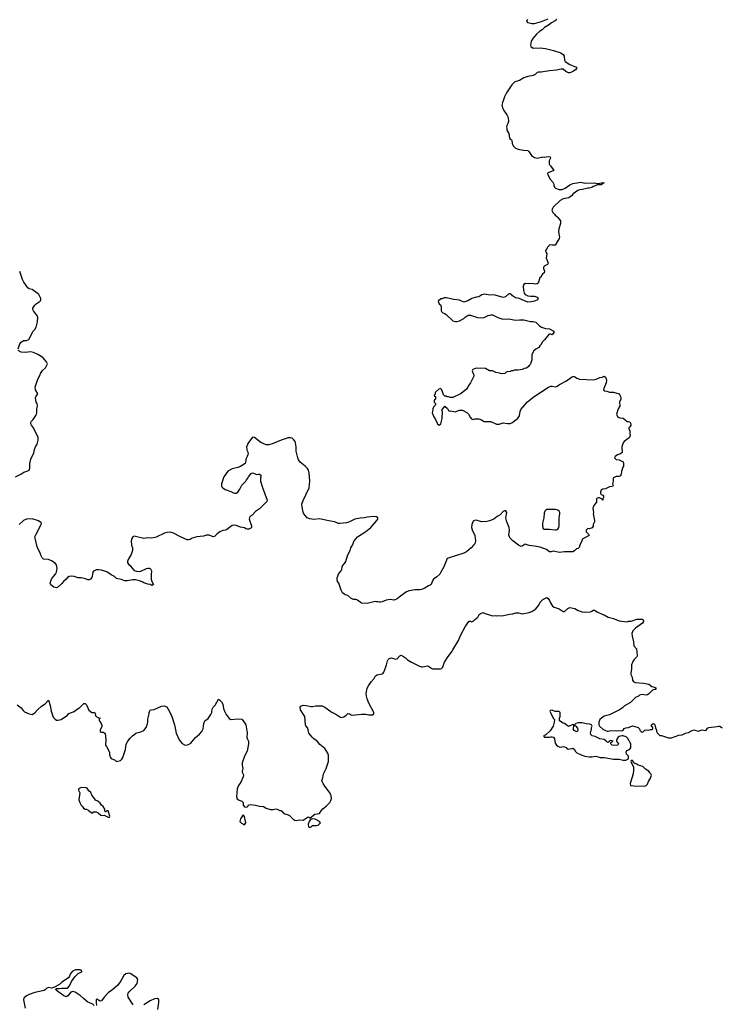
# Model space of a CAD drawing. Header units: inches. Extents: x 2348886 to 2418048, y 461862 to 594401.
# Tile 11 of 27: x 2395429 to 2405732, y 495046 to 509505. Entities that reach past the tile are written whole.
import ezdxf

# ---------------------------------------------------------------- set-up
doc = ezdxf.new("R2010")
doc.units = ezdxf.units.IN
doc.header["$MEASUREMENT"] = 0
for name, color, linetype in [('C3499', 7, 'Continuous'), ('C3590', 7, 'Continuous'), ('C4409', 7, 'Continuous'), ('C4500', 7, 'Continuous')]:
    doc.layers.add(name, color=color, linetype=linetype)

msp = doc.modelspace()

# ---------------------------------------------------------------- linework, layer by layer
at = {"layer": 'C3499', "color": 6, "elevation": 100}
for points in [[(2395390, 499442), (2395450, 499398), (2395480, 499360), (2395502, 499342), (2395570, 499311), (2395610, 499302), (2395650, 499325), (2395690, 499371), (2395750, 499425), (2395804, 499456), (2395850, 499512), (2395875, 499435), (2395891, 499350), (2395923, 499263), (2395950, 499231), (2395970, 499221), (2395990, 499218), (2396038, 499230), (2396129, 499291), (2396150, 499316), (2396230, 499345), (2396258, 499370), (2396314, 499406), (2396370, 499461), (2396390, 499461), (2396410, 499442), (2396443, 499363), (2396490, 499331), (2396531, 499331), (2396542, 499310), (2396538, 499290), (2396550, 499272), (2396590, 499252), (2396611, 499250), (2396598, 499242), (2396594, 499210), (2396605, 499205), (2396635, 499150), (2396634, 499126), (2396611, 499070), (2396612, 499052), (2396624, 499044), (2396660, 499040), (2396682, 499022), (2396695, 498930), (2396691, 498850), (2396706, 498830), (2396746, 498750), (2396746, 498710), (2396761, 498670), (2396770, 498658), (2396830, 498632), (2396850, 498612), (2396910, 498625), (2396930, 498645), (2396945, 498670), (2396981, 498790), (2396992, 498868), (2397016, 498910), (2397050, 498955), (2397084, 498990), (2397130, 499024), (2397150, 499033), (2397210, 499045), (2397250, 499067), (2397286, 499110), (2397303, 499150), (2397309, 499190), (2397309, 499231), (2397329, 499310), (2397330, 499334), (2397349, 499370), (2397406, 499374), (2397510, 499423), (2397550, 499431), (2397590, 499412), (2397630, 499345), (2397664, 499270), (2397703, 499150), (2397728, 499030), (2397770, 498931), (2397790, 498903), (2397817, 498877), (2397850, 498857), (2397871, 498851), (2397910, 498859), (2397941, 498879), (2398010, 498966), (2398070, 499011), (2398105, 499050), (2398123, 499090), (2398134, 499170), (2398149, 499210), (2398196, 499244), (2398238, 499302), (2398249, 499330), (2398249, 499350), (2398259, 499390), (2398269, 499410), (2398299, 499441), (2398350, 499525), (2398370, 499512), (2398391, 499490), (2398414, 499454), (2398424, 499390), (2398437, 499350), (2398461, 499301), (2398504, 499244), (2398530, 499230), (2398630, 499237), (2398690, 499231), (2398726, 499190), (2398751, 499150), (2398768, 499032), (2398763, 498963), (2398768, 498948), (2398790, 498910), (2398790, 498870), (2398770, 498762), (2398732, 498688), (2398698, 498590), (2398697, 498557), (2398707, 498510), (2398694, 498470), (2398694, 498454), (2398714, 498414), (2398713, 498387), (2398676, 498310), (2398642, 498258), (2398624, 498210), (2398611, 498091), (2398625, 498065), (2398650, 498045), (2398691, 498031), (2398711, 498011), (2398711, 497970), (2398730, 497945), (2398750, 497941), (2398770, 497945), (2398778, 497950), (2398790, 497974), (2398818, 497982), (2398894, 497970), (2398950, 497955), (2399010, 497951), (2399050, 497926), (2399110, 497905), (2399150, 497906), (2399190, 497915), (2399211, 497911), (2399250, 497892), (2399274, 497890), (2399278, 497878), (2399290, 497874), (2399298, 497858), (2399310, 497854), (2399322, 497842), (2399372, 497830), (2399390, 497818), (2399444, 497764), (2399470, 497751), (2399490, 497746), (2399535, 497755), (2399590, 497751), (2399663, 497797), (2399675, 497795), (2399690, 497782), (2399695, 497785), (2399762, 497838), (2399832, 497848), (2399855, 497885), (2399882, 497918), (2399930, 497958), (2399982, 498010), (2400000, 498039)], [(2400000, 498118), (2399986, 498146), (2399909, 498250), (2399884, 498290), (2399868, 498330), (2399882, 498370), (2399889, 498430), (2399932, 498508), (2399964, 498610), (2399962, 498702), (2399954, 498734), (2399910, 498802), (2399839, 498859), (2399795, 498910), (2399750, 498944), (2399724, 498970), (2399677, 499030), (2399669, 499050), (2399661, 499101), (2399630, 499133), (2399624, 499150), (2399615, 499270), (2399554, 499370), (2399549, 499410), (2399556, 499424), (2399590, 499438), (2399635, 499435), (2399710, 499418), (2399730, 499418), (2399771, 499431), (2399870, 499431), (2399910, 499411), (2400000, 499345)], [(2396521, 495030), (2396505, 495050), (2396430, 495078), (2396365, 495130), (2396317, 495177), (2396246, 495226), (2396207, 495233), (2396178, 495222), (2396138, 495170), (2396110, 495158), (2396077, 495170), (2395970, 495247), (2395966, 495254), (2395961, 495270), (2395970, 495279), (2396010, 495279), (2396050, 495285), (2396130, 495282), (2396161, 495319), (2396190, 495382), (2396239, 495450), (2396290, 495497), (2396345, 495530), (2396330, 495545), (2396318, 495550), (2396250, 495550), (2396198, 495530), (2396170, 495491), (2396161, 495459), (2396144, 495436), (2396047, 495370), (2396019, 495341), (2395942, 495298), (2395895, 495285), (2395850, 495292), (2395830, 495282), (2395803, 495257), (2395790, 495250), (2395650, 495218), (2395566, 495190), (2395530, 495170), (2395490, 495134), (2395483, 495110), (2395507, 494987)], [(2397097, 495037), (2397024, 495150), (2397016, 495190), (2397024, 495210), (2397035, 495230), (2397055, 495250), (2397126, 495310), (2397152, 495350), (2397165, 495410), (2397150, 495437), (2397050, 495496), (2397030, 495501), (2397010, 495499), (2396988, 495492), (2396959, 495470), (2396915, 495390), (2396871, 495329), (2396798, 495262), (2396726, 495214), (2396670, 495152), (2396630, 495097), (2396610, 495092), (2396585, 495105), (2396570, 495121), (2396550, 495118), (2396550, 495070), (2396558, 495030)], [(2397460, 494970), (2397473, 495073), (2397470, 495115), (2397450, 495133), (2397410, 495127), (2397344, 495096), (2397250, 495036)]]:
    msp.add_lwpolyline(points, dxfattribs=at)
for points in [[(2396330, 498229), (2396292, 498210), (2396292, 498190), (2396311, 498150), (2396298, 498050), (2396311, 498010), (2396332, 497970), (2396351, 497951), (2396365, 497925), (2396390, 497912), (2396410, 497912), (2396430, 497902), (2396446, 497886), (2396484, 497864), (2396490, 497854), (2396502, 497858), (2396510, 497874), (2396550, 497874), (2396580, 497860), (2396623, 497823), (2396650, 497818), (2396670, 497822), (2396730, 497794), (2396750, 497794), (2396755, 497810), (2396730, 497886), (2396710, 497886), (2396690, 497866), (2396678, 497890), (2396678, 497910), (2396655, 497950), (2396629, 497970), (2396610, 497998), (2396578, 498030), (2396542, 498042), (2396528, 498070), (2396490, 498118), (2396474, 498154), (2396443, 498183), (2396422, 498222), (2396407, 498227)], [(2398710, 497826), (2398670, 497768), (2398661, 497730), (2398686, 497706), (2398730, 497682), (2398748, 497710), (2398730, 497806)], [(2399730, 497769), (2399698, 497762), (2399679, 497730), (2399667, 497690), (2399670, 497654), (2399690, 497642), (2399710, 497652), (2399729, 497671), (2399790, 497671), (2399810, 497676), (2399848, 497710), (2399834, 497730), (2399770, 497766)]]:
    msp.add_lwpolyline(points, close=True, dxfattribs=at)
at = {"layer": 'C3590', "color": 6, "elevation": 100}
for points in [[(2395406, 504670), (2395430, 504745), (2395450, 504771), (2395486, 504794), (2395530, 504795), (2395564, 504810), (2395625, 504930), (2395650, 504956), (2395669, 504990), (2395692, 505070), (2395697, 505130), (2395692, 505152), (2395633, 505230), (2395624, 505250), (2395624, 505270), (2395649, 505311), (2395669, 505331), (2395728, 505370), (2395738, 505390), (2395738, 505410), (2395708, 505470), (2395688, 505490), (2395610, 505542), (2395570, 505555), (2395550, 505569), (2395489, 505650), (2395469, 505690), (2395429, 505809)], [(2395368, 502790), (2395448, 502830), (2395490, 502858), (2395550, 502878), (2395568, 502890), (2395580, 502920), (2395579, 502990), (2395593, 503050), (2395636, 503144), (2395647, 503193), (2395661, 503230), (2395684, 503270), (2395702, 503330), (2395699, 503370), (2395634, 503510), (2395604, 503550), (2395595, 503570), (2395595, 503590), (2395604, 503610), (2395626, 503634), (2395666, 503694), (2395675, 503710), (2395679, 503730), (2395679, 503790), (2395689, 503830), (2395688, 503870), (2395669, 503890), (2395661, 503950), (2395670, 503978), (2395695, 504010), (2395663, 504070), (2395658, 504110), (2395694, 504226), (2395729, 504291), (2395734, 504310), (2395765, 504355), (2395806, 504394), (2395838, 504450), (2395823, 504483), (2395770, 504544), (2395695, 504590), (2395630, 504618), (2395590, 504629), (2395510, 504616), (2395450, 504624), (2395409, 504649)], [(2400000, 502139), (2399970, 502144), (2399830, 502175), (2399750, 502167), (2399690, 502175), (2399650, 502190), (2399601, 502250), (2399592, 502272), (2399575, 502350), (2399573, 502390), (2399590, 502443), (2399678, 502630), (2399688, 502730), (2399682, 502850), (2399670, 502890), (2399654, 502914), (2399621, 502950), (2399548, 503008), (2399523, 503043), (2399512, 503070), (2399490, 503170), (2399487, 503230), (2399478, 503290), (2399472, 503310), (2399456, 503336), (2399430, 503361), (2399406, 503366), (2399370, 503364), (2399270, 503330), (2399150, 503280), (2399090, 503262), (2399050, 503261), (2398970, 503296), (2398875, 503370), (2398850, 503373), (2398779, 503281), (2398770, 503246), (2398762, 503238), (2398765, 503190), (2398776, 503170), (2398785, 503130), (2398771, 503090), (2398758, 503070), (2398751, 503050), (2398752, 503028), (2398738, 502990), (2398674, 502946), (2398630, 502929), (2398550, 502909), (2398487, 502873), (2398425, 502790), (2398393, 502687), (2398392, 502670), (2398394, 502650), (2398412, 502632), (2398447, 502607), (2398530, 502578), (2398570, 502558), (2398590, 502551), (2398610, 502551), (2398633, 502567), (2398662, 502610), (2398689, 502671), (2398748, 502730), (2398758, 502750), (2398778, 502770), (2398788, 502790), (2398830, 502842), (2398850, 502852), (2398910, 502825), (2398930, 502832), (2398952, 502832), (2398970, 502814), (2398972, 502790), (2398965, 502775), (2398967, 502730), (2398995, 502635), (2399061, 502450), (2399058, 502430), (2398950, 502322), (2398890, 502282), (2398842, 502230), (2398811, 502209), (2398798, 502170), (2398831, 502070), (2398831, 502050), (2398822, 502038), (2398795, 502025), (2398770, 502024), (2398750, 502029), (2398730, 502044), (2398670, 502054), (2398610, 502078), (2398590, 502083), (2398550, 502079), (2398470, 502017), (2398450, 502009), (2398410, 502003), (2398370, 501986), (2398327, 501953), (2398290, 501914), (2398270, 501913), (2398210, 501933), (2398170, 501933), (2398130, 501923), (2398030, 501909), (2397962, 501890), (2397930, 501873), (2397910, 501869), (2397890, 501869), (2397790, 501909), (2397686, 501966), (2397637, 501977), (2397594, 501974), (2397556, 501964), (2397435, 501905), (2397370, 501890), (2397310, 501895), (2397250, 501886), (2397130, 501916), (2397110, 501919), (2397090, 501913), (2397075, 501885), (2397065, 501850), (2397071, 501790), (2397088, 501750), (2397088, 501712), (2397065, 501650), (2397021, 501579), (2397011, 501550), (2397011, 501530), (2397030, 501505), (2397051, 501491), (2397074, 501454), (2397110, 501418), (2397145, 501405), (2397190, 501401), (2397210, 501406), (2397290, 501446), (2397310, 501451), (2397331, 501451), (2397350, 501442), (2397365, 501410), (2397365, 501390), (2397358, 501370), (2397358, 501290), (2397370, 501254), (2397392, 501210), (2397380, 501200), (2397370, 501198), (2397346, 501210), (2397310, 501215), (2397250, 501235), (2397229, 501249), (2397190, 501264), (2397130, 501279), (2397090, 501279), (2397010, 501265), (2396970, 501265), (2396923, 501283), (2396870, 501293), (2396850, 501301), (2396822, 501330), (2396770, 501354), (2396710, 501395), (2396630, 501423), (2396590, 501425), (2396550, 501424), (2396511, 501409), (2396501, 501390), (2396495, 501330), (2396490, 501315), (2396470, 501289), (2396450, 501279), (2396430, 501278), (2396395, 501295), (2396330, 501309), (2396290, 501309), (2396230, 501329), (2396190, 501333), (2396154, 501326), (2396130, 501314), (2396111, 501290), (2396070, 501255), (2396050, 501227), (2395990, 501172), (2395970, 501164), (2395928, 501170), (2395884, 501204), (2395878, 501230), (2395898, 501290), (2395925, 501330), (2395956, 501363), (2395970, 501390), (2395980, 501450), (2395970, 501499), (2395950, 501526), (2395898, 501558), (2395850, 501576), (2395781, 501581), (2395760, 501600), (2395744, 501630), (2395732, 501672), (2395686, 501766), (2395654, 501890), (2395653, 501910), (2395670, 501950), (2395744, 502090), (2395749, 502110), (2395740, 502120), (2395705, 502145), (2395610, 502175), (2395530, 502169), (2395486, 502150), (2395419, 502090)]]:
    msp.add_lwpolyline(points, dxfattribs=at)
at = {"layer": 'C4409', "color": 6, "elevation": 100}
for points in [[(2400000, 499345), (2400014, 499334), (2400070, 499306), (2400130, 499266), (2400150, 499259), (2400190, 499268), (2400225, 499290), (2400250, 499316), (2400270, 499311), (2400295, 499295), (2400310, 499291), (2400450, 499307), (2400510, 499307), (2400550, 499299), (2400610, 499298), (2400628, 499310), (2400629, 499330), (2400555, 499470), (2400533, 499530), (2400524, 499570), (2400519, 499610), (2400533, 499690), (2400550, 499725), (2400590, 499781), (2400634, 499830), (2400655, 499870), (2400678, 499882), (2400750, 499899), (2400769, 499910), (2400778, 499922), (2400806, 500000)], [(2401449, 500000), (2401470, 499982), (2401492, 499972), (2401610, 499971), (2401623, 499977), (2401644, 499996), (2401645, 500000)], [(2404413, 500000), (2404413, 499970), (2404402, 499910), (2404404, 499890), (2404421, 499850), (2404430, 499805), (2404439, 499790), (2404466, 499770), (2404590, 499764), (2404667, 499747), (2404710, 499711), (2404734, 499710), (2404770, 499692), (2404772, 499670), (2404752, 499668), (2404722, 499658), (2404670, 499604), (2404650, 499589), (2404630, 499584), (2404570, 499595), (2404530, 499586), (2404514, 499570), (2404471, 499549), (2404400, 499480), (2404311, 499429), (2404280, 499400), (2404238, 499370), (2404090, 499299), (2404010, 499275), (2403972, 499250), (2403950, 499226), (2403934, 499190), (2403934, 499150), (2403942, 499130), (2403990, 499085), (2404030, 499065), (2404057, 499057), (2404070, 499056), (2404110, 499067), (2404190, 499063), (2404226, 499066), (2404270, 499062), (2404290, 499072), (2404306, 499094), (2404330, 499106), (2404370, 499111), (2404430, 499134), (2404450, 499132), (2404512, 499112), (2404532, 499092), (2404534, 499070), (2404554, 499050), (2404570, 499042), (2404590, 499052), (2404609, 499071), (2404630, 499078), (2404670, 499072), (2404690, 499082), (2404710, 499082), (2404726, 499090), (2404726, 499110), (2404708, 499128), (2404708, 499150), (2404730, 499172), (2404750, 499162), (2404758, 499150), (2404764, 499104), (2404782, 499070), (2404782, 499050), (2404790, 499034), (2404830, 498994), (2404852, 498992), (2404957, 498957), (2405000, 498960), (2405110, 498998), (2405156, 499004), (2405206, 499030), (2405250, 499038), (2405282, 499058), (2405330, 499076), (2405390, 499058), (2405450, 499076), (2405493, 499067), (2405510, 499071), (2405530, 499102), (2405549, 499111), (2405670, 499125), (2405692, 499132), (2405710, 499132), (2405744, 499104)], [(2400000, 498039), (2400000, 498040), (2400009, 498070), (2400004, 498110), (2400000, 498118)]]:
    msp.add_lwpolyline(points, dxfattribs=at)
for points in [[(2403250, 499366), (2403218, 499362), (2403214, 499350), (2403222, 499330), (2403262, 499250), (2403282, 499230), (2403278, 499190), (2403261, 499130), (2403219, 499061), (2403155, 499005), (2403122, 498990), (2403134, 498970), (2403150, 498967), (2403207, 498967), (2403230, 498975), (2403250, 498976), (2403267, 498967), (2403283, 498943), (2403290, 498882), (2403310, 498851), (2403330, 498836), (2403350, 498826), (2403370, 498823), (2403410, 498831), (2403430, 498827), (2403455, 498815), (2403470, 498798), (2403490, 498791), (2403550, 498805), (2403570, 498792), (2403590, 498758), (2403610, 498741), (2403672, 498710), (2403730, 498691), (2403790, 498679), (2403830, 498679), (2403890, 498691), (2403951, 498671), (2404010, 498671), (2404150, 498647), (2404230, 498645), (2404290, 498632), (2404330, 498632), (2404350, 498642), (2404368, 498652), (2404369, 498690), (2404340, 498720), (2404335, 498750), (2404347, 498773), (2404382, 498790), (2404402, 498810), (2404402, 498870), (2404359, 498950), (2404336, 498976), (2404292, 498988), (2404270, 498988), (2404230, 498979), (2404218, 498970), (2404191, 498930), (2404191, 498910), (2404210, 498891), (2404222, 498870), (2404211, 498850), (2404190, 498846), (2404130, 498850), (2404109, 498870), (2404108, 498892), (2404146, 498910), (2404110, 498919), (2404085, 498910), (2404070, 498889), (2404050, 498898), (2404042, 498910), (2404013, 498933), (2403950, 498945), (2403917, 498957), (2403880, 498980), (2403838, 498990), (2403821, 499001), (2403814, 499010), (2403809, 499030), (2403828, 499090), (2403828, 499112), (2403838, 499130), (2403826, 499150), (2403800, 499160), (2403750, 499164), (2403690, 499181), (2403630, 499179), (2403594, 499170), (2403574, 499150), (2403578, 499138), (2403590, 499134), (2403619, 499099), (2403625, 499070), (2403622, 499058), (2403611, 499049), (2403590, 499055), (2403569, 499069), (2403563, 499083), (2403566, 499150), (2403550, 499155), (2403490, 499126), (2403430, 499169), (2403410, 499175), (2403358, 499210), (2403358, 499250), (2403366, 499270), (2403366, 499330), (2403350, 499346), (2403290, 499348)], [(2404430, 498626), (2404410, 498626), (2404402, 498610), (2404442, 498530), (2404445, 498490), (2404438, 498430), (2404394, 498290), (2404398, 498258), (2404450, 498252), (2404610, 498251), (2404630, 498259), (2404650, 498278), (2404663, 498317), (2404694, 498366), (2404706, 498410), (2404697, 498430), (2404683, 498443), (2404669, 498470), (2404620, 498500), (2404579, 498539), (2404510, 498557), (2404490, 498572), (2404460, 498580), (2404446, 498590)]]:
    msp.add_lwpolyline(points, close=True, dxfattribs=at)
at = {"layer": 'C4500', "color": 6, "elevation": 100}
for points in [[(2403317, 509510), (2403293, 509487), (2403239, 509461), (2403196, 509424), (2403136, 509390), (2403103, 509357), (2403062, 509330), (2403017, 509290), (2402964, 509230), (2402938, 509190), (2402931, 509130), (2402936, 509110), (2402970, 509088), (2403070, 509094), (2403150, 509081), (2403270, 509053), (2403377, 509017), (2403410, 508996), (2403427, 508970), (2403428, 508910), (2403439, 508890), (2403506, 508846), (2403602, 508810), (2403611, 508791), (2403591, 508770), (2403550, 508744), (2403530, 508732), (2403510, 508727), (2403490, 508726), (2403470, 508732), (2403450, 508743), (2403410, 508777), (2403380, 508780), (2403310, 508764), (2403210, 508754), (2403085, 508735), (2403050, 508734), (2403030, 508729), (2402999, 508701), (2402970, 508685), (2402890, 508669), (2402830, 508650), (2402770, 508612), (2402702, 508590), (2402658, 508550), (2402576, 508430), (2402547, 508373), (2402536, 508330), (2402518, 508290), (2402511, 508250), (2402523, 508203), (2402538, 508170), (2402581, 508110), (2402601, 508070), (2402605, 508010), (2402598, 507982), (2402581, 507950), (2402578, 507930), (2402585, 507910), (2402585, 507885), (2402614, 507834), (2402623, 507763), (2402630, 507752), (2402650, 507742), (2402658, 507730), (2402659, 507690), (2402674, 507654), (2402710, 507619), (2402750, 507603), (2402828, 507588), (2402890, 507584), (2402908, 507568), (2402945, 507510), (2402990, 507480), (2403030, 507473), (2403110, 507491), (2403130, 507487), (2403190, 507497), (2403218, 507490), (2403225, 507470), (2403205, 507430), (2403205, 507390), (2403212, 507370), (2403230, 507352), (2403274, 507290), (2403190, 507258), (2403182, 507250), (2403185, 507230), (2403212, 507170), (2403260, 507120), (2403271, 507091), (2403271, 507070), (2403284, 507044), (2403298, 507030), (2403350, 507010), (2403370, 507009), (2403393, 507013), (2403439, 507030), (2403510, 507079), (2403550, 507099), (2403670, 507118), (2403730, 507104), (2403870, 507111), (2403910, 507101), (2403930, 507101), (2403993, 507113), (2404012, 507110), (2403985, 507095), (2403985, 507090), (2403970, 507081), (2403910, 507079), (2403870, 507061), (2403850, 507057), (2403830, 507043), (2403790, 507033), (2403770, 507032), (2403696, 507010), (2403650, 507004), (2403624, 506996), (2403557, 506950), (2403530, 506917), (2403491, 506890), (2403410, 506872), (2403367, 506850), (2403265, 506750), (2403251, 506730), (2403245, 506705), (2403262, 506670), (2403282, 506650), (2403292, 506632), (2403310, 506622), (2403330, 506602), (2403371, 506550), (2403371, 506510), (2403345, 506435), (2403341, 506390), (2403356, 506310), (2403351, 506290), (2403290, 506195), (2403250, 506194), (2403230, 506199), (2403210, 506194), (2403185, 506170), (2403163, 506137), (2403151, 506110), (2403156, 506090), (2403171, 506070), (2403166, 506030), (2403159, 506010), (2403191, 505929), (2403178, 505910), (2403141, 505890), (2403123, 505870), (2403119, 505850), (2403135, 505810), (2403131, 505790), (2403106, 505770), (2403091, 505750), (2403086, 505730), (2403068, 505712), (2403043, 505637), (2403030, 505624), (2403010, 505619), (2402950, 505629), (2402910, 505624), (2402851, 505629), (2402830, 505618), (2402823, 505590), (2402826, 505530), (2402836, 505490), (2402850, 505471), (2402891, 505451), (2402930, 505444), (2402990, 505443), (2403030, 505431), (2403042, 505410), (2403032, 505390), (2402987, 505373), (2402938, 505362), (2402890, 505359), (2402810, 505390), (2402770, 505413), (2402710, 505422), (2402668, 505450), (2402650, 505468), (2402630, 505478), (2402610, 505478), (2402565, 505435), (2402530, 505424), (2402410, 505462), (2402310, 505464), (2402250, 505475), (2402217, 505463), (2402170, 505435), (2402134, 505430), (2402070, 505409), (2402010, 505375), (2401950, 505358), (2401888, 505388), (2401804, 505396), (2401690, 505422), (2401660, 505420), (2401632, 505408), (2401613, 505407), (2401574, 505370), (2401590, 505334), (2401612, 505312), (2401618, 505270), (2401618, 505230), (2401622, 505222), (2401642, 505202), (2401671, 505191), (2401694, 505174), (2401790, 505081), (2401830, 505071), (2401850, 505071), (2401890, 505081), (2401950, 505118), (2401970, 505138), (2402015, 505165), (2402050, 505166), (2402150, 505131), (2402210, 505127), (2402249, 505131), (2402310, 505161), (2402350, 505171), (2402370, 505171), (2402451, 505131), (2402526, 505106), (2402610, 505111), (2402710, 505091), (2402770, 505099), (2402830, 505099), (2402928, 505072), (2402970, 505071), (2403010, 505062), (2403062, 505010), (2403092, 504990), (2403150, 504971), (2403210, 504965), (2403271, 504931), (2403271, 504910), (2403250, 504878), (2403230, 504889), (2403210, 504889), (2403200, 504880), (2403137, 504803), (2403105, 504775), (2403082, 504730), (2403065, 504715), (2403051, 504689), (2403010, 504668), (2402980, 504640), (2402952, 504590), (2402952, 504512), (2402933, 504467), (2402932, 504448), (2402910, 504426), (2402902, 504410), (2402872, 504390), (2402838, 504382), (2402809, 504369), (2402750, 504359), (2402690, 504356), (2402670, 504349), (2402650, 504349), (2402630, 504339), (2402586, 504334), (2402574, 504330), (2402554, 504310), (2402510, 504302), (2402475, 504315), (2402423, 504323), (2402370, 504348), (2402330, 504349), (2402270, 504385), (2402130, 504389), (2402085, 504370), (2402076, 504350), (2402086, 504310), (2402096, 504290), (2402098, 504270), (2402051, 504170), (2402024, 504136), (2401990, 504078), (2401910, 504018), (2401790, 503958), (2401750, 503958), (2401727, 503967), (2401708, 503968), (2401690, 503978), (2401670, 503978), (2401655, 503995), (2401630, 504068), (2401610, 504088), (2401582, 504078), (2401532, 504030), (2401532, 504008), (2401514, 503990), (2401518, 503978), (2401534, 503970), (2401534, 503930), (2401518, 503922), (2401514, 503910), (2401514, 503890), (2401534, 503870), (2401534, 503850), (2401510, 503826), (2401494, 503790), (2401493, 503753), (2401486, 503730), (2401510, 503672), (2401535, 503635), (2401566, 503570), (2401590, 503551), (2401612, 503570), (2401634, 503650), (2401638, 503750), (2401629, 503771), (2401670, 503832), (2401710, 503794), (2401725, 503765), (2401730, 503762), (2401750, 503762), (2401830, 503746), (2401850, 503758), (2401890, 503771), (2401934, 503770), (2401997, 503737), (2402022, 503710), (2402042, 503670), (2402065, 503645), (2402090, 503634), (2402116, 503644), (2402170, 503646), (2402210, 503631), (2402250, 503605), (2402350, 503602), (2402430, 503565), (2402470, 503565), (2402530, 503586), (2402590, 503574), (2402630, 503574), (2402656, 503584), (2402690, 503607), (2402746, 503654), (2402769, 503690), (2402778, 503750), (2402790, 503781), (2402885, 503895), (2402984, 503970), (2403195, 504110), (2403230, 504124), (2403250, 504124), (2403290, 504114), (2403310, 504119), (2403365, 504155), (2403460, 504200), (2403530, 504257), (2403550, 504264), (2403570, 504263), (2403590, 504255), (2403610, 504239), (2403650, 504225), (2403850, 504216), (2403893, 504227), (2403950, 504251), (2403984, 504256), (2404014, 504270), (2404030, 504254), (2404042, 504230), (2404045, 504205), (2404039, 504170), (2404005, 504090), (2404002, 504070), (2404010, 504054), (2404050, 504052), (2404090, 504036), (2404150, 504035), (2404230, 504011), (2404250, 503972), (2404257, 503950), (2404255, 503930), (2404237, 503890), (2404241, 503830), (2404218, 503790), (2404192, 503710), (2404214, 503670), (2404240, 503660), (2404291, 503651), (2404350, 503605), (2404370, 503605), (2404390, 503598), (2404396, 503590), (2404405, 503570), (2404402, 503550), (2404390, 503526), (2404374, 503510), (2404378, 503478), (2404391, 503471), (2404391, 503430), (2404396, 503404), (2404382, 503370), (2404307, 503313), (2404291, 503290), (2404272, 503230), (2404274, 503150), (2404251, 503129), (2404210, 503114), (2404172, 503090), (2404165, 503070), (2404190, 503045), (2404230, 503042), (2404291, 503010), (2404298, 502990), (2404298, 502950), (2404287, 502933), (2404265, 502870), (2404262, 502830), (2404250, 502808), (2404230, 502798), (2404190, 502795), (2404150, 502778), (2404145, 502770), (2404142, 502730), (2404132, 502690), (2404142, 502670), (2404132, 502650), (2404090, 502643), (2404030, 502616), (2403990, 502613), (2403970, 502595), (2403959, 502570), (2403958, 502550), (2403970, 502532), (2403990, 502522), (2404002, 502510), (2404002, 502490), (2403993, 502467), (2403992, 502450), (2403986, 502450), (2403982, 502462), (2403942, 502482), (2403930, 502484), (2403910, 502479), (2403901, 502470), (2403900, 502420), (2403858, 502370), (2403846, 502334), (2403855, 502270), (2403851, 502250), (2403871, 502149), (2403871, 502130), (2403852, 502090), (2403852, 502068), (2403835, 502045), (2403790, 502029), (2403770, 502035), (2403746, 502010), (2403746, 501986), (2403782, 501950), (2403794, 501930), (2403690, 501875), (2403683, 501850), (2403654, 501790), (2403645, 501755), (2403630, 501738), (2403606, 501734), (2403575, 501705), (2403551, 501689), (2403430, 501689), (2403350, 501679), (2403270, 501702), (2403234, 501690), (2403210, 501689), (2403166, 501726), (2403070, 501757), (2402990, 501773), (2402910, 501783), (2402850, 501801), (2402810, 501774), (2402791, 501769), (2402754, 501790), (2402669, 501850), (2402630, 501889), (2402621, 501910), (2402614, 501934), (2402621, 502010), (2402617, 502050), (2402584, 502130), (2402569, 502190), (2402581, 502270), (2402570, 502295), (2402550, 502294), (2402530, 502282), (2402484, 502236), (2402439, 502210), (2402390, 502172), (2402330, 502147), (2402290, 502138), (2402210, 502133), (2402130, 502157), (2402110, 502153), (2402090, 502139), (2402067, 502093), (2402062, 502050), (2402073, 502013), (2402111, 501930), (2402121, 501850), (2402112, 501810), (2402094, 501786), (2402058, 501750), (2401988, 501692), (2401951, 501670), (2401705, 501595), (2401656, 501470), (2401615, 501390), (2401597, 501363), (2401557, 501323), (2401508, 501290), (2401490, 501264), (2401471, 501210), (2401458, 501202), (2401430, 501189), (2401370, 501152), (2401330, 501137), (2401307, 501133), (2401230, 501133), (2401150, 501117), (2401110, 501101), (2401019, 501041), (2400970, 501001), (2400930, 500982), (2400870, 500989), (2400810, 500982), (2400750, 500954), (2400729, 500949), (2400710, 500949), (2400690, 500958), (2400670, 500955), (2400650, 500959), (2400530, 500933), (2400450, 500939), (2400430, 500949), (2400390, 500983), (2400370, 500989), (2400330, 500992), (2400310, 501001), (2400292, 501012), (2400250, 501049), (2400210, 501061), (2400170, 501090), (2400149, 501130), (2400114, 501230), (2400097, 501257), (2400089, 501290), (2400093, 501310), (2400118, 501370), (2400152, 501410), (2400161, 501430), (2400164, 501470), (2400170, 501485), (2400200, 501520), (2400218, 501550), (2400241, 501630), (2400262, 501678), (2400284, 501710), (2400293, 501750), (2400314, 501786), (2400340, 501850), (2400389, 501911), (2400510, 501989), (2400584, 502050), (2400676, 502150), (2400689, 502170), (2400689, 502190), (2400670, 502205), (2400630, 502209), (2400530, 502198), (2400492, 502188), (2400430, 502187), (2400352, 502168), (2400270, 502130), (2400230, 502117), (2400130, 502109), (2400110, 502109), (2400052, 502132), (2400000, 502139)], [(2402892, 509510), (2402872, 509490), (2402885, 509465), (2402930, 509456), (2402948, 509448), (2402990, 509450), (2403090, 509479), (2403190, 509519)], [(2401645, 500000), (2401668, 500072), (2401710, 500138), (2401782, 500230), (2401790, 500252), (2401875, 500390), (2401909, 500470), (2401969, 500590), (2402008, 500650), (2402030, 500671), (2402051, 500671), (2402070, 500662), (2402090, 500672), (2402106, 500694), (2402158, 500730), (2402178, 500770), (2402190, 500782), (2402230, 500802), (2402264, 500784), (2402370, 500751), (2402410, 500755), (2402430, 500751), (2402450, 500754), (2402510, 500751), (2402625, 500775), (2402670, 500779), (2402713, 500793), (2402754, 500794), (2402810, 500781), (2402910, 500799), (2402950, 500813), (2403007, 500853), (2403052, 500908), (2403070, 500951), (2403110, 500991), (2403170, 501018), (2403190, 501005), (2403210, 500978), (2403224, 500944), (2403255, 500895), (2403278, 500878), (2403352, 500852), (2403410, 500814), (2403430, 500816), (2403480, 500860), (2403510, 500871), (2403580, 500860), (2403632, 500830), (2403691, 500811), (2403725, 500805), (2403810, 500811), (2403830, 500818), (2403850, 500836), (2403870, 500836), (2403908, 500808), (2403990, 500771), (2404010, 500767), (2404070, 500731), (2404150, 500711), (2404191, 500691), (2404230, 500678), (2404350, 500665), (2404370, 500671), (2404410, 500671), (2404490, 500702), (2404570, 500701), (2404585, 500690), (2404591, 500669), (2404577, 500643), (2404470, 500569), (2404434, 500530), (2404417, 500490), (2404421, 500450), (2404445, 500370), (2404446, 500310), (2404486, 500266), (2404497, 500170), (2404490, 500148), (2404451, 500109), (2404439, 500090), (2404413, 500030), (2404413, 500000)], [(2400806, 500000), (2400817, 500030), (2400829, 500090), (2400839, 500110), (2400850, 500121), (2400869, 500131), (2400890, 500134), (2400950, 500116), (2400970, 500118), (2401010, 500162), (2401030, 500171), (2401050, 500165), (2401095, 500135), (2401126, 500106), (2401182, 500070), (2401302, 500010), (2401330, 500002), (2401350, 500002), (2401418, 500018), (2401433, 500013), (2401449, 500000)]]:
    msp.add_lwpolyline(points, dxfattribs=at)
msp.add_lwpolyline([(2403166, 502310), (2403143, 502290), (2403130, 502258), (2403124, 502190), (2403107, 502113), (2403107, 502067), (2403115, 502035), (2403130, 502022), (2403210, 502022), (2403290, 502013), (2403310, 502013), (2403330, 502022), (2403347, 502050), (2403349, 502070), (2403352, 502190), (2403362, 502250), (2403361, 502270), (2403350, 502289), (2403330, 502301), (2403290, 502310)], close=True, dxfattribs=at)

doc.saveas('drawing.dxf')
